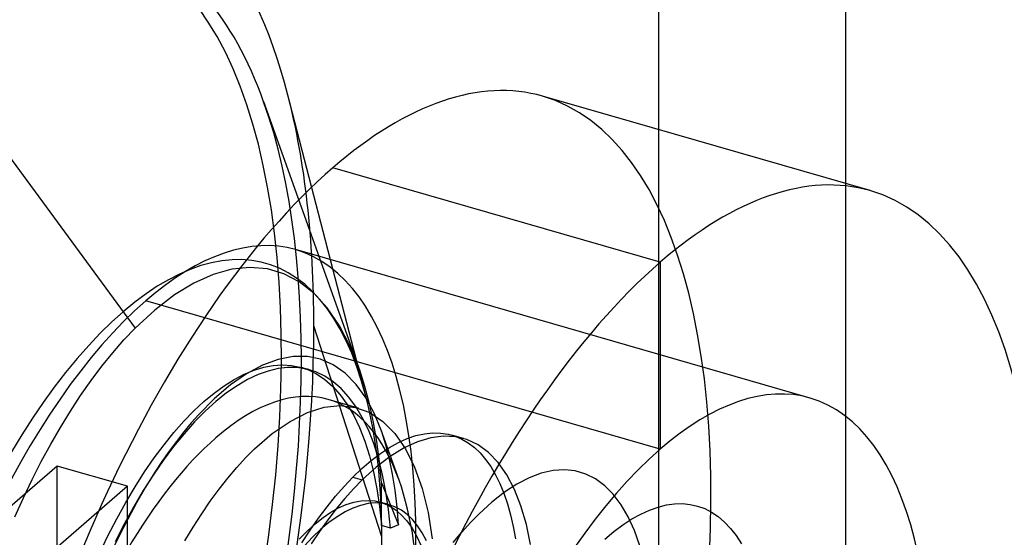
# Model space of a CAD drawing. Header units: millimetres. Extents: x -24 to 80, y -43 to 164.
# Tile 105 of 223: x -21.41 to -17.77, y 118.49 to 120.41. Entities that reach past the tile are written whole.
import ezdxf

# ---------------------------------------------------------------- set-up
doc = ezdxf.new("R2010")
doc.units = ezdxf.units.MM
doc.layers.add('MAIN-2', color=7, linetype='Continuous')

msp = doc.modelspace()

# ---------------------------------------------------------------- linework, layer by layer
at = {"layer": 'MAIN-2'}
for p, q in [((-19.0474, 111.9186), (-19.0474, 126.208)), ((-18.3546, 111.7186), (-18.3546, 126.008)), ((-21.8263, 120.4082), (-20.9863, 119.265)), ((-20.1588, 119.1193), (-20.5108, 120.1043)), ((-20.1322, 119.0125), (-20.4211, 120.1285)), ((-18.2655, 119.7745), (-19.478, 120.1245)), ((-19.0421, 119.5092), (-20.2546, 119.8592)), ((-18.4874, 119.0059), (-20.3927, 119.5559)), ((-20.5616, 119.4901), (-20.6287, 119.4833)), ((-20.4971, 119.4845), (-20.5616, 119.4901)), ((-20.4362, 119.4665), (-20.4971, 119.4845)), ((-19.0421, 119.5092), (-19.0421, 118.8164)), ((-20.698, 119.4639), (-20.7691, 119.432)), ((-20.6287, 119.4833), (-20.698, 119.4639)), ((-20.3788, 119.4364), (-20.4362, 119.4665)), ((-20.7691, 119.432), (-20.8414, 119.3878)), ((-20.3251, 119.3942), (-20.3788, 119.4364)), ((-20.8414, 119.3878), (-20.914, 119.332)), ((-20.2755, 119.34), (-20.3251, 119.3942)), ((-19.0421, 118.8164), (-20.9474, 119.3664)), ((-20.2303, 119.274), (-20.2755, 119.34)), ((-20.914, 119.332), (-20.9863, 119.265)), ((-20.0736, 118.4911), (-20.325, 119.2733)), ((-20.1901, 119.1968), (-20.2303, 119.274)), ((-21.0281, 119.221), (-20.9863, 119.265)), ((-21.0693, 119.1738), (-21.0281, 119.221)), ((-20.1552, 119.1093), (-20.1901, 119.1968)), ((-21.1099, 119.1236), (-21.0693, 119.1738)), ((-20.4011, 119.1598), (-20.457, 119.1491)), ((-20.349, 119.1599), (-20.4011, 119.1598)), ((-20.3, 119.1496), (-20.349, 119.1599)), ((-21.1498, 119.0707), (-21.1099, 119.1236)), ((-20.5154, 119.1279), (-20.5744, 119.0961)), ((-20.5462, 119.1091), (-20.5103, 119.12)), ((-20.457, 119.1491), (-20.5154, 119.1279)), ((-20.5103, 119.12), (-20.4753, 119.1265)), ((-20.4753, 119.1265), (-20.4414, 119.1287)), ((-20.4414, 119.1287), (-20.4083, 119.1267)), ((-20.4083, 119.1267), (-20.3763, 119.1205)), ((-20.3763, 119.1205), (-20.3452, 119.1101)), ((-20.2531, 119.1292), (-20.3, 119.1496)), ((-20.2087, 119.0981), (-20.2531, 119.1292)), ((-20.5744, 119.0961), (-20.6335, 119.0546)), ((-20.6199, 119.0748), (-20.5828, 119.0941)), ((-20.5828, 119.0941), (-20.5462, 119.1091)), ((-20.5313, 119.0925), (-20.5701, 119.0743)), ((-20.4937, 119.106), (-20.5313, 119.0925)), ((-20.4575, 119.1149), (-20.4937, 119.106)), ((-20.4223, 119.1191), (-20.4575, 119.1149)), ((-20.3878, 119.1185), (-20.4223, 119.1191)), ((-20.3523, 119.1129), (-20.3878, 119.1185)), ((-20.3652, 119.1174), (-20.3707, 119.119)), ((-20.3597, 119.1159), (-20.3652, 119.1174)), ((-20.3542, 119.1143), (-20.3597, 119.1159)), ((-20.3487, 119.1127), (-20.3542, 119.1143)), ((-20.3175, 119.1024), (-20.3523, 119.1129)), ((-20.3432, 119.1111), (-20.3487, 119.1127)), ((-20.3452, 119.1101), (-20.3153, 119.0953)), ((-20.3377, 119.1095), (-20.3432, 119.1111)), ((-20.2842, 119.0869), (-20.3175, 119.1024)), ((-20.3153, 119.0953), (-20.2843, 119.0744)), ((-20.2529, 119.0664), (-20.2842, 119.0869)), ((-20.1678, 119.0562), (-20.2087, 119.0981)), ((-20.1359, 119.0483), (-20.1552, 119.1093)), ((-21.1887, 119.015), (-21.1498, 119.0707)), ((-20.6946, 119.0241), (-20.6572, 119.0515)), ((-20.6335, 119.0546), (-20.6925, 119.0039)), ((-20.6572, 119.0515), (-20.6199, 119.0748)), ((-20.6093, 119.0517), (-20.6485, 119.0247)), ((-20.5701, 119.0743), (-20.6093, 119.0517)), ((-20.2843, 119.0744), (-20.2548, 119.0484)), ((-20.2548, 119.0484), (-20.2271, 119.0176)), ((-20.2237, 119.0411), (-20.2529, 119.0664)), ((-20.1313, 119.0054), (-20.1678, 119.0562)), ((-20.1189, 118.9838), (-20.1359, 119.0483)), ((-21.2267, 118.957), (-21.1887, 119.015)), ((-20.732, 118.993), (-20.6946, 119.0241)), ((-20.6485, 119.0247), (-20.6877, 118.9933)), ((-20.2271, 119.0176), (-20.2013, 118.982)), ((-20.1961, 119.0106), (-20.2237, 119.0411)), ((-20.17, 118.9748), (-20.1961, 119.0106)), ((-20.7692, 118.9582), (-20.732, 118.993)), ((-20.6925, 119.0039), (-20.751, 118.9447)), ((-20.6877, 118.9933), (-20.727, 118.9576)), ((-20.2868, 118.9714), (-20.227, 118.9777)), ((-20.1601, 118.9683), (-20.2715, 119.0005)), ((-20.227, 118.9777), (-20.1708, 118.9712)), ((-20.2013, 118.982), (-20.1775, 118.9417)), ((-20.1456, 118.934), (-20.17, 118.9748)), ((-20.1, 118.947), (-20.1313, 119.0054)), ((-20.1043, 118.9157), (-20.1189, 118.9838)), ((-21.2637, 118.8969), (-21.2267, 118.957)), ((-20.8064, 118.9199), (-20.7692, 118.9582)), ((-20.751, 118.9447), (-20.7788, 118.9134)), ((-20.727, 118.9576), (-20.7665, 118.9176)), ((-20.4133, 118.9194), (-20.3491, 118.9519)), ((-20.3491, 118.9519), (-20.2868, 118.9714)), ((-20.1775, 118.9417), (-20.1557, 118.8965)), ((-20.1708, 118.9712), (-20.1182, 118.9518)), ((-20.1182, 118.9518), (-20.0694, 118.9195)), ((-20.0734, 118.8804), (-20.1, 118.947)), ((-20.8433, 118.878), (-20.8064, 118.9199)), ((-20.7788, 118.9134), (-20.8064, 118.8803)), ((-20.7665, 118.9176), (-20.8058, 118.8737)), ((-20.4788, 118.8744), (-20.4133, 118.9194)), ((-20.1231, 118.8879), (-20.1456, 118.934)), ((-20.0921, 118.8442), (-20.1043, 118.9157)), ((-20.0694, 118.9195), (-20.0248, 118.8746)), ((-21.2995, 118.8347), (-21.2637, 118.8969)), ((-20.8798, 118.8327), (-20.8433, 118.878)), ((-20.8058, 118.8737), (-20.8446, 118.826)), ((-20.8064, 118.8803), (-20.8337, 118.8453)), ((-20.5447, 118.8172), (-20.4788, 118.8744)), ((-20.1557, 118.8965), (-20.1361, 118.8465)), ((-20.103, 118.8368), (-20.1231, 118.8879)), ((-20.0095, 118.7018), (-20.0756, 118.8867)), ((-20.0581, 118.8319), (-20.0734, 118.8804)), ((-20.0248, 118.8746), (-19.9856, 118.8178)), ((-19.9789, 118.8555), (-19.9468, 118.8664)), ((-19.9468, 118.8664), (-19.9155, 118.8735)), ((-19.9155, 118.8735), (-19.885, 118.8767)), ((-19.8454, 118.8646), (-19.8922, 118.8584)), ((-19.885, 118.8767), (-19.8555, 118.8761)), ((-19.8555, 118.8761), (-19.827, 118.8718)), ((-19.8007, 118.8624), (-19.8454, 118.8646)), ((-19.827, 118.8718), (-19.8015, 118.8644)), ((-19.7709, 118.856), (-19.8145, 118.8686)), ((-19.8015, 118.8644), (-19.7769, 118.8537)), ((-21.3342, 118.7706), (-21.2995, 118.8347)), ((-20.916, 118.7841), (-20.8798, 118.8327)), ((-20.8337, 118.8453), (-20.8607, 118.8087)), ((-20.1361, 118.8465), (-20.1187, 118.7917)), ((-20.0854, 118.7812), (-20.103, 118.8368)), ((-20.0822, 118.7694), (-20.0921, 118.8442)), ((-20.0447, 118.7795), (-20.0581, 118.8319)), ((-20.045, 118.8223), (-20.0117, 118.8408)), ((-20.0117, 118.8408), (-19.9789, 118.8555)), ((-19.9408, 118.8438), (-19.9908, 118.8207)), ((-19.8922, 118.8584), (-19.9408, 118.8438)), ((-19.758, 118.8519), (-19.8007, 118.8624)), ((-19.7769, 118.8537), (-19.7533, 118.8398)), ((-19.7166, 118.8322), (-19.758, 118.8519)), ((-19.7533, 118.8398), (-19.7307, 118.8226)), ((-19.6778, 118.8036), (-19.7166, 118.8322)), ((-20.8607, 118.8087), (-20.8874, 118.7704)), ((-20.8446, 118.826), (-20.8828, 118.7749)), ((-20.5778, 118.784), (-20.5447, 118.8172)), ((-20.1187, 118.7917), (-20.1037, 118.7328)), ((-20.1126, 118.7743), (-20.0787, 118.8001)), ((-20.0787, 118.8001), (-20.045, 118.8223)), ((-19.9908, 118.8207), (-20.0421, 118.7893)), ((-19.9856, 118.8178), (-19.9519, 118.7498)), ((-19.7307, 118.8226), (-19.7093, 118.8022)), ((-19.7093, 118.8022), (-19.689, 118.7786)), ((-19.6423, 118.7664), (-19.6778, 118.8036)), ((-21.368, 118.7045), (-21.3342, 118.7706)), ((-20.9516, 118.7323), (-20.916, 118.7841)), ((-20.8828, 118.7749), (-20.9201, 118.7205)), ((-20.8874, 118.7704), (-20.9137, 118.7306)), ((-20.6108, 118.7481), (-20.5778, 118.784)), ((-20.1467, 118.745), (-20.1126, 118.7743)), ((-20.0421, 118.7893), (-20.0941, 118.7498)), ((-20.0703, 118.7217), (-20.0854, 118.7812)), ((-20.0748, 118.6916), (-20.0822, 118.7694)), ((-20.0332, 118.7235), (-20.0447, 118.7795)), ((-19.689, 118.7786), (-19.67, 118.7516)), ((-19.6103, 118.7208), (-19.6423, 118.7664)), ((-21.275, 118.7537), (-21.625, 118.4506)), ((-21.275, 118.1475), (-21.275, 118.7537)), ((-21.0152, 118.6787), (-21.275, 118.7537)), ((-20.9867, 118.6772), (-20.9516, 118.7323)), ((-20.9201, 118.7205), (-20.9567, 118.6628)), ((-20.9137, 118.7306), (-20.9481, 118.6752)), ((-20.9196, 118.7215), (-20.9225, 118.7169)), ((-20.9166, 118.7261), (-20.9196, 118.7215)), ((-20.9137, 118.7306), (-20.9166, 118.7261)), ((-20.6436, 118.7093), (-20.6108, 118.7481)), ((-20.1809, 118.7121), (-20.1467, 118.745)), ((-20.0941, 118.7498), (-20.1464, 118.7022)), ((-20.1037, 118.7328), (-20.0912, 118.6699)), ((-20.0579, 118.6587), (-20.0703, 118.7217)), ((-20.0238, 118.6641), (-20.0332, 118.7235)), ((-19.9519, 118.7498), (-19.924, 118.6711)), ((-19.67, 118.7516), (-19.6523, 118.7216)), ((-19.6523, 118.7216), (-19.636, 118.6886)), ((-19.5822, 118.6672), (-19.6103, 118.7208)), ((-19.4829, 118.727), (-19.5276, 118.7103)), ((-19.4392, 118.7368), (-19.4829, 118.727)), ((-19.397, 118.7397), (-19.4392, 118.7368)), ((-19.3567, 118.7355), (-19.397, 118.7397)), ((-19.3183, 118.7242), (-19.3567, 118.7355)), ((-19.282, 118.706), (-19.3183, 118.7242)), ((-21.4008, 118.6364), (-21.368, 118.7045)), ((-20.9285, 118.7077), (-20.9315, 118.703)), ((-20.9255, 118.7123), (-20.9285, 118.7077)), ((-20.9225, 118.7169), (-20.9255, 118.7123)), ((-20.6762, 118.6677), (-20.6436, 118.7093)), ((-20.2127, 118.6785), (-20.1809, 118.7121)), ((-20.1809, 118.7121), (-20.1464, 118.7022)), ((-20.1464, 118.7022), (-20.1783, 118.6693)), ((-20.0739, 118.5333), (-20.0748, 118.6916)), ((-20.0748, 118.6916), (-20.0116, 118.5353)), ((-19.636, 118.6886), (-19.6212, 118.6527)), ((-19.5732, 118.6868), (-19.6195, 118.6566)), ((-19.5276, 118.7103), (-19.5732, 118.6868)), ((-19.2478, 118.6809), (-19.282, 118.706)), ((-21.0152, 118.6787), (-21.3652, 118.3756)), ((-21.0211, 118.6191), (-20.9867, 118.6772)), ((-21.0152, 118.0725), (-21.0152, 118.6787)), ((-20.9567, 118.6628), (-20.9926, 118.6016)), ((-20.9481, 118.6752), (-20.9816, 118.6175)), ((-20.7085, 118.6236), (-20.6762, 118.6677)), ((-20.2445, 118.6419), (-20.2127, 118.6785)), ((-20.1783, 118.6693), (-20.2101, 118.6337)), ((-20.0912, 118.6699), (-20.0813, 118.6033)), ((-20.0481, 118.5927), (-20.0579, 118.6587)), ((-20.0166, 118.6013), (-20.0238, 118.6641)), ((-19.924, 118.6711), (-19.9021, 118.5822)), ((-19.6195, 118.6566), (-19.6662, 118.62)), ((-19.6212, 118.6527), (-19.608, 118.6141)), ((-19.558, 118.606), (-19.5822, 118.6672)), ((-19.2161, 118.6491), (-19.2478, 118.6809)), ((-19.1871, 118.6106), (-19.2161, 118.6491)), ((-21.4327, 118.5658), (-21.4008, 118.6364)), ((-21.0547, 118.5583), (-21.0211, 118.6191)), ((-20.9816, 118.6175), (-21.0142, 118.5575)), ((-20.7404, 118.5769), (-20.7085, 118.6236)), ((-20.2761, 118.6026), (-20.2445, 118.6419)), ((-20.2101, 118.6337), (-20.2418, 118.5954)), ((-20.2331, 118.5984), (-20.205, 118.6108)), ((-20.205, 118.6108), (-20.1773, 118.6196)), ((-20.1773, 118.6196), (-20.1503, 118.6249)), ((-20.1238, 118.6144), (-20.1518, 118.6081)), ((-20.1503, 118.6249), (-20.124, 118.6264)), ((-20.124, 118.6264), (-20.0986, 118.6244)), ((-20.0965, 118.6169), (-20.1238, 118.6144)), ((-20.0986, 118.6244), (-20.0723, 118.6179)), ((-20.07, 118.6154), (-20.0965, 118.6169)), ((-20.0732, 118.6183), (-20.0787, 118.6199)), ((-20.0677, 118.6167), (-20.0732, 118.6183)), ((-20.0723, 118.6179), (-20.0473, 118.6073)), ((-20.0458, 118.6104), (-20.07, 118.6154)), ((-20.0622, 118.6152), (-20.0677, 118.6167)), ((-20.0567, 118.6136), (-20.0622, 118.6152)), ((-20.0512, 118.612), (-20.0567, 118.6136)), ((-20.0457, 118.6104), (-20.0512, 118.612)), ((-20.0227, 118.6019), (-20.0458, 118.6104)), ((-19.6662, 118.62), (-19.7132, 118.577)), ((-19.608, 118.6141), (-19.5964, 118.573)), ((-19.1609, 118.5659), (-19.1871, 118.6106)), ((-19.0505, 118.6018), (-19.0194, 118.6095)), ((-19.0194, 118.6095), (-18.9892, 118.6137)), ((-18.9892, 118.6137), (-18.9598, 118.6144)), ((-18.9598, 118.6144), (-18.9315, 118.6117)), ((-18.9315, 118.6117), (-18.904, 118.6056)), ((-20.9926, 118.6016), (-21.0272, 118.5384)), ((-20.7718, 118.5277), (-20.7404, 118.5769)), ((-20.3075, 118.5606), (-20.2761, 118.6026)), ((-20.2909, 118.5626), (-20.2618, 118.5823)), ((-20.2418, 118.5954), (-20.2733, 118.5545)), ((-20.2618, 118.5823), (-20.2331, 118.5984)), ((-20.2096, 118.5839), (-20.2392, 118.5661)), ((-20.1804, 118.5979), (-20.2096, 118.5839)), ((-20.1518, 118.6081), (-20.1804, 118.5979)), ((-20.0813, 118.6033), (-20.0739, 118.5333)), ((-20.0409, 118.5237), (-20.0481, 118.5927)), ((-20.0473, 118.6073), (-20.0235, 118.5924)), ((-20.0235, 118.5924), (-20.0012, 118.5734)), ((-20.0006, 118.5899), (-20.0227, 118.6019)), ((-20.0116, 118.5353), (-20.0166, 118.6013)), ((-20.0012, 118.5734), (-19.9804, 118.5503)), ((-19.9797, 118.5743), (-20.0006, 118.5899)), ((-19.9598, 118.5553), (-19.9797, 118.5743)), ((-19.9021, 118.5822), (-19.8864, 118.4835)), ((-19.7451, 118.5444), (-19.7132, 118.577)), ((-19.5964, 118.573), (-19.5865, 118.5295)), ((-19.538, 118.5377), (-19.558, 118.606)), ((-19.1473, 118.5578), (-19.1145, 118.5759)), ((-19.1145, 118.5759), (-19.0822, 118.5906)), ((-19.0822, 118.5906), (-19.0505, 118.6018)), ((-18.904, 118.6056), (-18.8775, 118.596)), ((-18.8775, 118.596), (-18.8519, 118.5829)), ((-18.8519, 118.5829), (-18.8273, 118.5663)), ((-21.0873, 118.495), (-21.0547, 118.5583)), ((-21.0272, 118.5384), (-21.0607, 118.4725)), ((-21.0142, 118.5575), (-21.0461, 118.4946)), ((-20.3497, 118.5129), (-20.3202, 118.5394)), ((-20.3385, 118.516), (-20.3075, 118.5606)), ((-20.3202, 118.5394), (-20.2909, 118.5626)), ((-20.2733, 118.5545), (-20.3044, 118.511)), ((-20.2691, 118.5446), (-20.2993, 118.5194)), ((-20.2392, 118.5661), (-20.2691, 118.5446)), ((-19.9804, 118.5503), (-19.9612, 118.5232)), ((-19.9411, 118.5327), (-19.9598, 118.5553)), ((-19.777, 118.5088), (-19.7451, 118.5444)), ((-19.5223, 118.4627), (-19.538, 118.5377)), ((-19.2137, 118.5114), (-19.1804, 118.5362)), ((-19.1804, 118.5362), (-19.1473, 118.5578)), ((-19.1378, 118.5151), (-19.1609, 118.5659)), ((-18.8273, 118.5663), (-18.8038, 118.5462)), ((-18.8038, 118.5462), (-18.7816, 118.5227)), ((-20.8026, 118.4763), (-20.7718, 118.5277)), ((-20.3792, 118.4831), (-20.3497, 118.5129)), ((-20.3691, 118.4688), (-20.3385, 118.516)), ((-20.3044, 118.511), (-20.3352, 118.465)), ((-20.2993, 118.5194), (-20.3297, 118.4906)), ((-20.0409, 118.5237), (-20.0739, 118.5333)), ((-20.0116, 118.5353), (-20.0409, 118.5237)), ((-19.9612, 118.5232), (-19.9437, 118.4923)), ((-19.9238, 118.5066), (-19.9411, 118.5327)), ((-19.9078, 118.4768), (-19.9238, 118.5066)), ((-19.809, 118.4703), (-19.777, 118.5088)), ((-19.5865, 118.5295), (-19.5781, 118.4837)), ((-19.247, 118.4833), (-19.2137, 118.5114)), ((-19.1178, 118.4586), (-19.1378, 118.5151)), ((-18.7816, 118.5227), (-18.7609, 118.4959)), ((-21.1187, 118.4295), (-21.0873, 118.495)), ((-21.0461, 118.4946), (-21.0774, 118.4286)), ((-20.3297, 118.4906), (-20.36, 118.4584)), ((-19.9437, 118.4923), (-19.9281, 118.4576)), ((-18.7609, 118.4959), (-18.7416, 118.4659))]:
    msp.add_line(p, q, dxfattribs=at)
for centre, major_axis, start_param, end_param in [((-21.9, 117.9094), (0.8737, 3.0264), -0.631808, 2.158799), ((-21.9, 117.9094), (-0.8071, -2.7958), 0.588003, 3.141599), ((-21.8263, 117.8881), (0.8071, 2.7958), -0.54126, 0.000007), ((-20.2546, 117.4344), (-0.7766, -2.6902), -3.141586, -2.55359), ((-21.8263, 117.8881), (0.8071, 2.7958), -2.55359, -0.54126), ((-21.9, 117.9094), (0.8737, 3.0264), -0.982794, -0.631808), ((-20.2546, 117.4344), (-0.7766, -2.6902), 0.588003, 3.141599), ((-20.2546, 117.4344), (-0.7766, -2.6902), -2.55359, 0.000007), ((-19.0421, 117.0844), (0.7766, 2.6902), 0.000007, 0.588003), ((-19.0421, 117.0844), (0.7766, 2.6902), -2.55359, 0.000007), ((-21.034, 117.6594), (-0.5327, -1.8455), 2.509784, 5.300392), ((-20.9474, 117.6344), (0.5547, 1.9215), 0.000007, 0.588003), ((-20.9474, 117.6344), (0.5547, 1.9215), -2.55359, 0.000007), ((-19.0421, 117.0844), (0.7766, 2.6902), 0.588003, 3.141599), ((-20.9474, 117.6344), (0.5547, 1.9215), 0.588003, 3.141599), ((-21.9, 117.9094), (0.8737, 3.0264), -2.509897, -0.982794), ((-19.0421, 117.0844), (-0.5547, -1.9215), -3.141586, -2.55359), ((-20.6876, 117.5594), (-0.416, -1.4412), 3.141591, 3.729595), ((-21.034, 117.6594), (-0.5327, -1.8455), 2.158799, 2.509784), ((-20.6876, 117.5594), (-0.416, -1.4412), 2.600349, 3.141591), ((-19.0421, 117.0844), (-0.5547, -1.9215), 0.588003, 3.141599), ((-20.6876, 117.5594), (-0.416, -1.4412), -2.55359, -1.642637), ((-19.0421, 117.0844), (-0.5547, -1.9215), -2.55359, 0.000007), ((-20.6876, 117.5594), (-0.416, -1.4412), 0.828987, 2.600349), ((-21.034, 117.6594), (-0.5327, -1.8455), 0.631696, 2.158799)]:
    msp.add_ellipse(centre, major_axis=major_axis, ratio=0.433013, start_param=start_param, end_param=end_param, dxfattribs=at)

doc.saveas('drawing.dxf')
